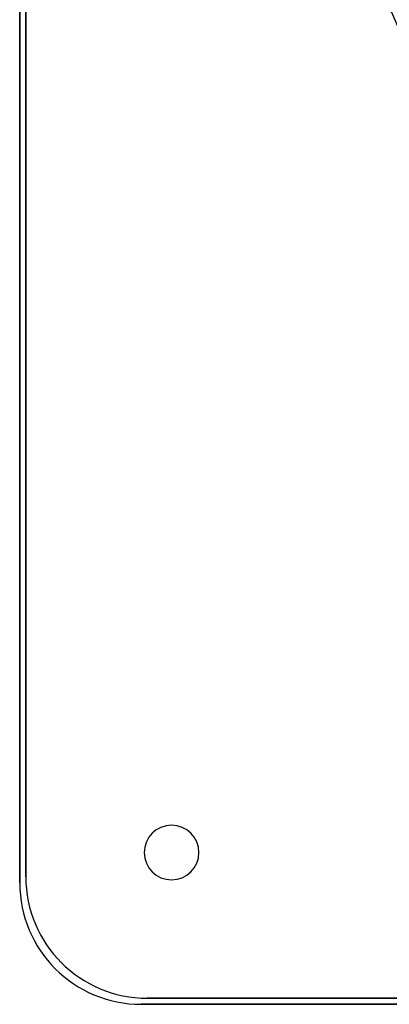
# Model space of a CAD drawing. Header units: millimetres. Extents: x -243 to 243, y -242 to 242.
# Tile 1 of 77: x -243 to -182, y -242 to -80. Entities that reach past the tile are written whole.
import ezdxf

# ---------------------------------------------------------------- set-up
doc = ezdxf.new("R2010")
doc.units = ezdxf.units.MM
doc.layers.add('MAIN-1', color=7, linetype='Continuous')

msp = doc.modelspace()

# ---------------------------------------------------------------- linework, layer by layer
at = {"layer": 'MAIN-1'}
for p, q in [((-242.5, 222.5), (-242.5, -222.5)), ((-242.5, -222.5), (-242.5, 222.5)), ((-241.5, 221.5), (-241.5, -221.5)), ((-241.5, -221.5), (-241.5, 221.5)), ((-222, -217.5), (-222, -217.5)), ((-213, -217.5), (-213, -217.5)), ((-241.5, -221.5), (-241.5, -221.5)), ((-242.5, -222.5), (-242.5, -222.5)), ((-221.5, -241.5), (221.5, -241.5)), ((221.5, -241.5), (-221.5, -241.5)), ((-221.5, -241.5), (-221.5, -241.5)), ((-222.5, -242.5), (222.5, -242.5)), ((222.5, -242.5), (-222.5, -242.5)), ((-222.5, -242.5), (-222.5, -242.5))]:
    msp.add_line(p, q, dxfattribs=at)
for centre, radius, start, end in [((0, 0), 197.79, 180, 223.5275), ((0, 0), 197.79, 180, 223.5275), ((0, 0), 197.79, 180, 223.5275), ((0, 0), 189, 180, 0), ((0, 0), 188.84, 180, 223.41), ((0, 0), 188, 180, 0), ((0, 0), 196, 180, 223.5476), ((0, 0), 196, 180, 223.4834), ((0, 0), 196, 180, 223.4301), ((0, 0), 187.06, 180, 223.3549), ((-217.5, -217.5), 4.5, 0, 180), ((-217.5, -217.5), 4.5, 0, 180), ((-217.5, -217.5), 4.5, 180, 0), ((-217.5, -217.5), 4.5, 180, 0), ((-221.5, -221.5), 20, 180, 270), ((-221.5, -221.5), 20, 180, 270), ((-222.5, -222.5), 20, 180, 270), ((-222.5, -222.5), 20, 180, 270)]:
    msp.add_arc(centre, radius, start, end, dxfattribs=at)

doc.saveas('drawing.dxf')
